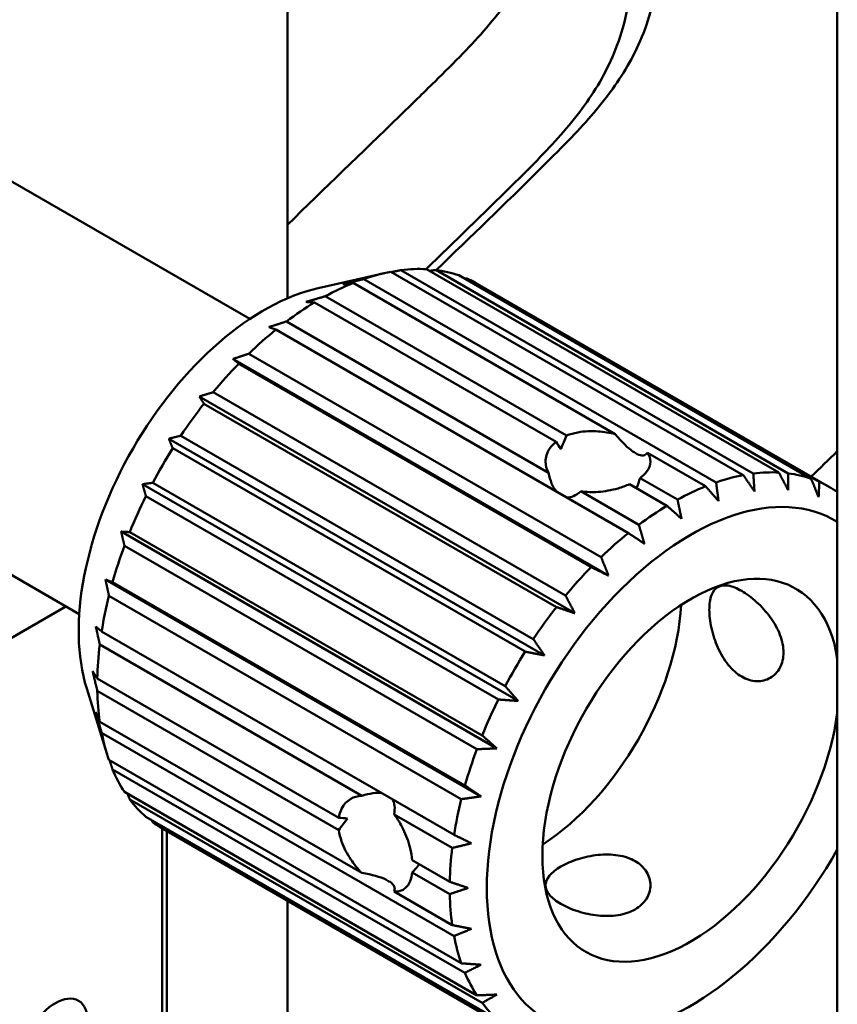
# Model space of a CAD drawing. Header units: millimetres. Extents: x 0 to 2239, y -60 to 841.
# Tile 106 of 151: x 1027 to 1043, y 212 to 231. Entities that reach past the tile are written whole.
import ezdxf

# ---------------------------------------------------------------- set-up
doc = ezdxf.new("R2010")
doc.units = ezdxf.units.MM
doc.layers.add('Sichtbar (ISO)', color=7, linetype='Continuous', lineweight=50)

msp = doc.modelspace()

# ---------------------------------------------------------------- linework, layer by layer
at = {"layer": 'Sichtbar (ISO)'}
for p, q in [((1042.929, 281.7713), (1042.929, 206.1873)), ((1032.4462, 225.7218), (1032.4462, 235.96)), ((1031.7294, 225.3277), (1025.5284, 228.9078)), ((1035.0978, 226.2775), (1041.8153, 222.3991)), ((1033.0305, 225.9154), (1034.2964, 226.2029)), ((1040.6187, 222.2112), (1033.9012, 226.0895)), ((1034.4203, 226.2286), (1041.1378, 222.3503)), ((1041.3283, 222.3802), (1034.6108, 226.2585)), ((1041.9909, 222.3835), (1035.2734, 226.2618)), ((1035.7136, 226.1601), (1042.4311, 222.2817)), ((1042.5864, 222.2209), (1035.8689, 226.0992)), ((1033.7016, 226.0149), (1038.6973, 223.1307)), ((1036.0649, 226), (1042.7824, 222.1216)), ((1033.1662, 225.7599), (1037.7697, 223.1021)), ((1037.567, 222.9851), (1032.9635, 225.6429)), ((1037.4239, 222.3955), (1032.4282, 225.2797)), ((1032.2285, 225.1238), (1038.946, 221.2455)), ((1038.427, 220.7852), (1031.7095, 224.6635)), ((1038.5686, 220.4323), (1031.4091, 224.5658)), ((1031.519, 224.4735), (1038.2365, 220.5951)), ((1037.9262, 219.7155), (1030.7668, 223.8491)), ((1037.7495, 220.0517), (1031.0319, 223.9301)), ((1030.8564, 223.7116), (1037.5739, 219.8333)), ((1028.4794, 219.6985), (1022.2784, 223.2786)), ((1037.1337, 219.2232), (1030.4162, 223.1016)), ((1037.3457, 218.911), (1030.1862, 223.0445)), ((1030.2609, 222.8615), (1036.9784, 218.9831)), ((1039.3125, 222.7755), (1040.4191, 222.1366)), ((1036.8445, 218.043), (1029.6851, 222.1765)), ((1036.5984, 218.325), (1029.8809, 222.2033)), ((1039.681, 221.7645), (1038.9666, 222.177)), ((1039.1693, 222.294), (1039.8837, 221.8816)), ((1039.1457, 221.4014), (1038.0391, 222.0403)), ((1029.7506, 221.9488), (1036.4681, 218.0704)), ((1036.438, 217.1379), (1029.2786, 221.2714)), ((1036.1599, 217.3842), (1029.4424, 221.2625)), ((1029.341, 221.0013), (1036.0585, 217.1229)), ((1036.1385, 216.2233), (1028.979, 220.3568)), ((1035.8314, 216.4294), (1029.1139, 220.3078)), ((1029.0446, 220.0478), (1035.7621, 216.1694)), ((1016.4479, 213.0471), (1028.2239, 219.846)), ((1035.623, 215.4898), (1028.9055, 219.3681)), ((1028.8703, 219.1173), (1033.866, 216.233)), ((1033.4269, 215.8142), (1028.8235, 218.4721)), ((1028.6209, 218.2778), (1029.0049, 217.0378)), ((1028.8235, 218.238), (1033.4269, 215.5802)), ((1033.866, 214.7626), (1028.8703, 217.6469)), ((1028.9055, 217.4367), (1035.623, 213.5583)), ((1035.7621, 213.0392), (1029.0446, 216.9176)), ((1029.1139, 216.7377), (1035.8314, 212.8593)), ((1036.0585, 212.4281), (1029.341, 216.3064)), ((1029.4424, 216.1622), (1036.1599, 212.2839)), ((1036.4681, 211.9535), (1029.7506, 215.8319)), ((1034.4812, 215.8778), (1035.5878, 215.2389)), ((1029.8809, 215.7278), (1036.5984, 211.8494)), ((1030.0597, 215.6107), (1030.0597, 208.6584)), ((1030.0649, 215.6077), (1036.7824, 211.7293)), ((1030.1481, 208.9136), (1030.1481, 215.5597)), ((1035.541, 214.5937), (1034.8266, 215.0062)), ((1034.8266, 214.7721), (1035.541, 214.3596)), ((1035.5878, 213.7685), (1034.4812, 214.4074)), ((1032.4462, 210.2404), (1032.4462, 214.2328))]:
    msp.add_line(p, q, dxfattribs=at)
for centre, major_axis, ratio, start_param, end_param in [((1033.0649, 220.8038), (3, 5.1962), 0.5773503, 0.2856963, 0.4124417), ((1033.0649, 220.8038), (-3, -5.1962), 0.5773503, 3.6018219, 3.7285673), ((1033.0649, 220.8038), (3, 5.1962), 0.5773503, 0.1111634, 0.2379088), ((1033.0649, 220.8038), (3, 5.1962), 0.5773503, 0, 0.0633759), ((1032.0042, 221.4162), (-2.5, -4.3301), 0.5773503, 3.6324753, 5.7923026), ((1033.0649, 220.8038), (-3, -5.1962), 0.5773503, 3.7763548, 3.9031003), ((1033.0649, 220.8038), (-3, -5.1962), 0.5773503, 3.9508877, 4.0776332), ((1033.0649, 220.8038), (-3, -5.1962), 0.5773503, 4.1254206, 4.2521661), ((1033.0649, 220.8038), (-3, -5.1962), 0.5773503, 4.2999536, 4.426699), ((1033.0649, 220.8038), (-3, -5.1962), 0.5773503, 4.4744865, 4.6012319), ((1038.3682, 222.4368), (-0.6508, -1.8484), 0.4107544, 4.4918018, 4.6356461), ((1038.3682, 224.6054), (-0.8987, 1.868), 0.2347796, 2.3601506, 2.7550141), ((1038.3682, 222.4368), (-0.9765, 1.0676), 0.2019041, 0.8588121, 1.0026564), ((1033.0649, 220.8038), (-3, -5.1962), 0.5773503, 4.6490194, 4.7757649), ((1038.3682, 221.3939), (-0.6807, -1.3953), 0.5249871, 3.049754, 3.1601484), ((1038.3682, 224.6054), (-0.8987, 1.868), 0.2347796, 2.8654085, 3.260272), ((1038.3682, 224.6054), (-0.6452, -2.6765), 0.2854432, 5.7490638, 6.050987), ((1039.7824, 216.9255), (3, 5.1962), 0.5773503, 0.4602292, 0.5869747), ((1039.7824, 216.9255), (3, 5.1962), 0.5773503, 0.2856963, 0.4124417), ((1039.7824, 216.9255), (3, 5.1962), 0.5773503, 0.1111634, 0.2379088), ((1038.3682, 222.4368), (-0.6508, -1.8484), 0.4107544, 1.5324727, 1.6378977), ((1039.7824, 216.9255), (3, 5.1962), 0.5773503, 6.2330318, 6.3465612), ((1040.1359, 216.7213), (-2.75, -4.7631), 0.5773503, 3.1258049, 7.8697694), ((1038.3682, 224.6054), (-0.6452, -2.6765), 0.2854432, 0.0640768, 0.366), ((1039.7824, 216.9255), (3, 5.1962), 0.5773503, 0.6347621, 0.7615076), ((1033.0649, 220.8038), (-3, -5.1962), 0.5773503, 4.8235523, 4.9502978), ((1039.7824, 216.9255), (3, 5.1962), 0.5773503, 0.809295, 0.9360405), ((1039.7824, 216.9255), (3, 5.1962), 0.5773503, 0.983828, 1.1105734), ((1033.0649, 220.8038), (-3, -5.1962), 0.5773503, 4.9980853, 5.1248307), ((1040.1359, 216.7213), (2, 3.4641), 0.5773503, 5.6560662, 11.6226934), ((1039.7824, 216.9255), (3, 5.1962), 0.5773503, 1.1583609, 1.2851064), ((1033.0649, 220.8038), (-3, -5.1962), 0.5773503, 5.1726182, 5.2993636), ((1039.7824, 216.9255), (3, 5.1962), 0.5773503, 1.3328938, 1.4596393), ((1037.1307, 218.4564), (-2, -3.4641), 0.5773503, 0.8500311, 2.2915615), ((1033.0649, 220.8038), (-3, -5.1962), 0.5773503, 5.3471511, 5.4738966), ((1039.7824, 216.9255), (3, 5.1962), 0.5773503, 1.5074268, 1.6341722), ((1033.0649, 220.8038), (-3, -5.1962), 0.5773503, 5.521684, 5.6484295), ((1039.7824, 216.9255), (3, 5.1962), 0.5773503, 1.6819597, 1.8087051), ((1033.0649, 220.8038), (-3, -5.1962), 0.5773503, 5.696217, 5.8229624), ((1039.7824, 216.9255), (3, 5.1962), 0.5773503, 1.8564926, 1.9832381), ((1033.0649, 220.8038), (-3, -5.1962), 0.5773503, 5.8707499, 5.9974953), ((1033.0649, 220.8038), (-3, -5.1962), 0.5773503, 6.0452828, 6.1720283), ((1032.4243, 214.3102), (-1.9953, -1.897), 0.285443, 3.3737939, 3.6757127), ((1032.4243, 214.3102), (-1.9953, -1.897), 0.285443, 2.7755912, 3.07751), ((1039.7824, 216.9255), (3, 5.1962), 0.5773503, 2.0310255, 2.157771), ((1034.3023, 215.3945), (-1.4128, 0.3119), 0.2019084, 5.2805267, 5.424371), ((1034.3023, 215.3945), (-1.2753, -1.4878), 0.4107543, 4.7891299, 4.9329742), ((1033.0649, 220.8038), (-3, -5.1962), 0.5773503, 6.2198157, 6.2831853), ((1039.7824, 216.9255), (3, 5.1962), 0.5773503, 2.2055585, 2.3323039), ((1034.3023, 215.3945), (-1.2753, -1.4878), 0.4107543, 1.503693, 1.6091172), ((1032.4243, 214.3102), (2.0671, 0.1557), 0.2347816, 0.3865757, 0.7814393), ((1035.2055, 215.916), (-0.868, -1.2872), 0.5249871, 6.2646269, 6.3750213), ((1032.4243, 214.3102), (2.0671, 0.1557), 0.2347816, 6.1645031, 6.5593667), ((1039.7824, 216.9255), (3, 5.1962), 0.5773503, 2.3800914, 2.5068368), ((1039.7824, 216.9255), (3, 5.1962), 0.5773503, 2.5546243, 2.6813698), ((1039.7824, 216.9255), (-3, -5.1962), 0.5773503, 5.8707499, 5.9974953), ((1039.7824, 216.9255), (-3, -5.1962), 0.5773503, 6.0452828, 6.1720283)]:
    msp.add_ellipse(centre, major_axis=major_axis, ratio=ratio, start_param=start_param, end_param=end_param, dxfattribs=at)
msp.add_ellipse((1028.0267, 211.5672), major_axis=(-0.4375, -0.7578), ratio=0.5773503, dxfattribs=at)
for points, knots in [([(1032.4462, 227.1219), (1033.1555, 227.8127), (1033.8679, 228.499), (1034.5774, 229.1895), (1034.8057, 229.4117), (1035.0336, 229.6343), (1035.2607, 229.8582), (1035.441, 230.0361), (1035.6208, 230.2147), (1035.7976, 230.3976), (1035.9484, 230.5535), (1036.0969, 230.7126), (1036.2402, 230.8786), (1036.3836, 231.0448), (1036.5217, 231.218), (1036.6498, 231.4038), (1036.758, 231.5607), (1036.859, 231.7267), (1036.9461, 231.9078), (1037.0235, 232.0687), (1037.09, 232.2416), (1037.1423, 232.4271), (1037.1961, 232.6174), (1037.2351, 232.8211), (1037.2645, 233.0317), (1037.2986, 233.2758), (1037.3199, 233.5291), (1037.3342, 233.787), (1037.3446, 233.9738), (1037.3513, 234.1631), (1037.3562, 234.3533), (1037.3704, 234.9054), (1037.3694, 235.4664), (1037.3694, 236.0269)], [0.4757925, 0.4757925, 0.4757925, 0.4757925, 0.6359245, 0.6359245, 0.6359245, 0.6874428, 0.6874428, 0.6874428, 0.72836518, 0.72836518, 0.72836518, 0.76325735, 0.76325735, 0.76325735, 0.79816303, 0.79816303, 0.79816303, 0.82764389, 0.82764389, 0.82764389, 0.85383785, 0.85383785, 0.85383785, 0.88072483, 0.88072483, 0.88072483, 0.91189687, 0.91189687, 0.91189687, 0.93448276, 0.93448276, 0.93448276, 1, 1, 1, 1]), ([(1035.2852, 226.2603), (1035.9412, 226.8953), (1036.7867, 227.7101), (1037.9236, 228.8404), (1038.6433, 229.6411), (1039.1867, 230.5638), (1039.5099, 231.6327), (1039.6229, 232.6289), (1039.669, 233.9404), (1039.6675, 234.7673), (1039.6675, 235.3124)], [0.38183034, 0.38183034, 0.38183034, 0.38183034, 0.56160148, 0.6131264, 0.69684052, 0.77076835, 0.80945275, 0.88252312, 0.92244823, 1, 1, 1, 1]), ([(1039.1372, 235.0062), (1039.1372, 234.4611), (1039.1387, 233.6342), (1039.0926, 232.3227), (1038.9795, 231.3265), (1038.6564, 230.2576), (1038.1129, 229.335), (1037.3933, 228.5343), (1036.3667, 227.5136), (1035.6341, 226.8047), (1035.0896, 226.2779)], [0, 0, 0, 0, 0.07755177, 0.11747688, 0.19054725, 0.22923165, 0.30315948, 0.3868736, 0.43839852, 0.58760225, 0.58760225, 0.58760225, 0.58760225]), ([(1037.7697, 223.1021), (1037.8355, 223.1286), (1037.9086, 223.15), (1038.109, 223.1874), (1038.2428, 223.1927), (1038.4757, 223.1768), (1038.5894, 223.1584), (1038.6973, 223.1307)], [0.9340407, 0.9340407, 0.9340407, 0.9340407, 0.98135491, 0.98135491, 1.05684282, 1.05684282, 1.12156837, 1.12156837, 1.12156837, 1.12156837]), ([(1037.4239, 222.3955), (1037.3866, 222.4639), (1037.3682, 222.5374), (1037.3682, 222.6878), (1037.3932, 222.7741), (1037.4761, 222.9003), (1037.5183, 222.9454), (1037.567, 222.9851)], [0.69016564, 0.69016564, 0.69016564, 0.69016564, 0.75489119, 0.75489119, 0.8303791, 0.8303791, 0.8776933, 0.8776933, 0.8776933, 0.8776933]), ([(1039.3125, 222.7755), (1039.3498, 222.7193), (1039.3682, 222.6615), (1039.3682, 222.543), (1039.3432, 222.4749), (1039.2602, 222.3696), (1039.2181, 222.3304), (1039.1693, 222.294)], [0.08625431, 0.08625431, 0.08625431, 0.08625431, 0.15097985, 0.15097985, 0.22646776, 0.22646776, 0.27378196, 0.27378196, 0.27378196, 0.27378196]), ([(1038.9666, 222.177), (1038.9008, 222.1472), (1038.8277, 222.1199), (1038.6273, 222.0616), (1038.4935, 222.038), (1038.2607, 222.0221), (1038.147, 222.0249), (1038.0391, 222.0403)], [0.33012937, 0.33012937, 0.33012937, 0.33012937, 0.37744358, 0.37744358, 0.45293149, 0.45293149, 0.51765703, 0.51765703, 0.51765703, 0.51765703]), ([(1041.1068, 220.1396), (1041.0176, 220.1911), (1040.9275, 220.228), (1040.7706, 220.255), (1040.7034, 220.2449), (1040.6007, 220.1856), (1040.5583, 220.1324), (1040.5028, 219.9827), (1040.4895, 219.8862), (1040.4895, 219.6802), (1040.5028, 219.5577), (1040.5583, 219.3052), (1040.6007, 219.1754), (1040.7034, 218.9457), (1040.7706, 218.8302), (1040.9275, 218.6364), (1041.0176, 218.5581), (1041.196, 218.4551), (1041.2957, 218.4238), (1041.4869, 218.4166), (1041.5783, 218.4406), (1041.7259, 218.5258), (1041.7921, 218.5928), (1041.8812, 218.7618), (1041.9037, 218.8637), (1041.9037, 219.0697), (1041.8812, 219.1869), (1041.7921, 219.42), (1041.7259, 219.5361), (1041.5783, 219.7398), (1041.4869, 219.8414), (1041.2957, 220.0154), (1041.196, 220.0881), (1041.1068, 220.1396)], [-1.2109497, -1.2109497, -1.2109497, -1.2109497, -1.13526, -1.13526, -1.0595704, -1.0595704, -0.9838913, -0.9838913, -0.9082123, -0.9082123, -0.8325332, -0.8325332, -0.7568541, -0.7568541, -0.6811645, -0.6811645, -0.6054748, -0.6054748, -0.5297852, -0.5297852, -0.4540955, -0.4540955, -0.3784165, -0.3784165, -0.3027374, -0.3027374, -0.2270584, -0.2270584, -0.1513793, -0.1513793, -0.0756896, -0.0756896, 0, 0, 0, 0]), ([(1033.4269, 215.8142), (1033.4369, 215.8763), (1033.4549, 215.9353), (1033.5227, 216.0702), (1033.585, 216.1351), (1033.7152, 216.2103), (1033.788, 216.2311), (1033.866, 216.233)], [0.93404071, 0.93404071, 0.93404071, 0.93404071, 0.98135491, 0.98135491, 1.05684282, 1.05684282, 1.12156837, 1.12156837, 1.12156837, 1.12156837]), ([(1034.4812, 215.8778), (1034.5485, 215.792), (1034.6077, 215.695), (1034.7104, 215.4853), (1034.7568, 215.3577), (1034.8065, 215.155), (1034.8194, 215.0781), (1034.8266, 215.0062)], [0.08625431, 0.08625431, 0.08625431, 0.08625431, 0.15097985, 0.15097985, 0.22646776, 0.22646776, 0.27378197, 0.27378197, 0.27378197, 0.27378197]), ([(1033.866, 214.7626), (1033.788, 214.8422), (1033.7152, 214.9314), (1033.585, 215.1251), (1033.5227, 215.2437), (1033.4549, 215.4359), (1033.4369, 215.5099), (1033.4269, 215.5802)], [0.69016564, 0.69016564, 0.69016564, 0.69016564, 0.75489119, 0.75489119, 0.8303791, 0.8303791, 0.8776933, 0.8776933, 0.8776933, 0.8776933]), ([(1037.6611, 214.1714), (1037.5719, 214.2229), (1037.4949, 214.2825), (1037.3931, 214.4049), (1037.3682, 214.4681), (1037.3682, 214.5867), (1037.3931, 214.6501), (1037.4949, 214.773), (1037.5719, 214.8327), (1037.7503, 214.9357), (1037.8631, 214.9855), (1038.1094, 215.0637), (1038.2431, 215.0918), (1038.4933, 215.1178), (1038.6269, 215.1173), (1038.8733, 215.0783), (1038.9861, 215.0394), (1039.0753, 214.9879), (1039.1645, 214.9364), (1039.2415, 214.8658), (1039.3433, 214.7037), (1039.3682, 214.6127), (1039.3682, 214.4422), (1039.3433, 214.3513), (1039.2415, 214.1897), (1039.1645, 214.1192), (1038.9861, 214.0162), (1038.8733, 213.9772), (1038.6269, 213.9377), (1038.4933, 213.9371), (1038.243, 213.963), (1038.1094, 213.9914), (1037.8631, 214.07), (1037.7503, 214.1199), (1037.6611, 214.1714)], [0.6054748, 0.6054748, 0.6054748, 0.6054748, 0.6811645, 0.6811645, 0.7568541, 0.7568541, 0.8325332, 0.8325332, 0.9082123, 0.9082123, 0.9838913, 0.9838913, 1.0595704, 1.0595704, 1.13526, 1.13526, 1.2109497, 1.2109497, 1.2109497, 1.2866393, 1.2866393, 1.362329, 1.362329, 1.438008, 1.438008, 1.5136871, 1.5136871, 1.5893662, 1.5893662, 1.6650452, 1.6650452, 1.7407349, 1.7407349, 1.8164245, 1.8164245, 1.8164245, 1.8164245]), ([(1034.8266, 214.7721), (1034.8195, 214.7117), (1034.8065, 214.6556), (1034.7568, 214.5311), (1034.7104, 214.4754), (1034.6077, 214.4162), (1034.5485, 214.4032), (1034.4812, 214.4074)], [0.33012937, 0.33012937, 0.33012937, 0.33012937, 0.37744358, 0.37744358, 0.45293149, 0.45293149, 0.51765703, 0.51765703, 0.51765703, 0.51765703])]:
    msp.add_open_spline(points, degree=3, knots=knots, dxfattribs=at)
for points, weights in [([(1033.9012, 226.0895), (1033.6984, 226.0382), (1033.5057, 225.9881)], [1.06179072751, 1.05851460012, 1.05462033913]), ([(1034.6108, 226.2585), (1034.5204, 226.2401), (1034.432, 226.2219)], [1.06179072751, 1.060415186, 1.05893067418]), ([(1035.2734, 226.2618), (1035.2138, 226.2532), (1035.1549, 226.2445)], [1.06179072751, 1.06092435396, 1.06001475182]), ([(1035.8689, 226.0992), (1035.8468, 226.0975), (1035.8249, 226.0958)], [1.06179072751, 1.06148074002, 1.06116521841]), ([(1033.5057, 225.9881), (1033.6007, 226.0017), (1033.7016, 226.0149)], [1.04628301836, 1.04931796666, 1.0517351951]), ([(1033.1662, 225.7599), (1032.9782, 225.7052), (1032.7997, 225.6518)], [1.04722962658, 1.04519380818, 1.04254089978]), ([(1032.7997, 225.6518), (1032.879, 225.6479), (1032.9635, 225.6429)], [1.0425408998, 1.04519380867, 1.04722962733]), ([(1032.4282, 225.2797), (1032.2565, 225.2256), (1032.0937, 225.1728)], [1.0517351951, 1.04931796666, 1.04628301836]), ([(1032.0937, 225.1728), (1032.1588, 225.1493), (1032.2285, 225.1238)], [1.05462033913, 1.05851460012, 1.06179072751]), ([(1031.7095, 224.6635), (1031.5552, 224.6141), (1031.4091, 224.5658)], [1.06179072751, 1.05851460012, 1.05462033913]), ([(1031.4091, 224.5658), (1031.462, 224.5211), (1031.519, 224.4735)], [1.05462033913, 1.05851460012, 1.06179072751]), ([(1031.0319, 223.9301), (1030.8956, 223.8892), (1030.7668, 223.8491)], [1.06179072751, 1.05851460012, 1.05462033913]), ([(1030.7668, 223.8491), (1030.8097, 223.7823), (1030.8564, 223.7116)], [1.05462033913, 1.05851460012, 1.06179072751]), ([(1030.4162, 223.1016), (1030.2979, 223.0729), (1030.1862, 223.0445)], [1.06179072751, 1.05851460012, 1.05462033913]), ([(1030.1862, 223.0445), (1030.2219, 222.9554), (1030.2609, 222.8615)], [1.05462033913, 1.05851460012, 1.06179072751]), ([(1041.1378, 222.3503), (1041.2466, 222.1905), (1041.3498, 222.038)], [1.05704636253, 1.05170629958, 1.04577024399]), ([(1041.3498, 222.038), (1041.3398, 222.2051), (1041.3283, 222.3802)], [1.04577024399, 1.05170629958, 1.05704636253]), ([(1041.8153, 222.3991), (1041.9062, 222.2271), (1041.9921, 222.063)], [1.05704636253, 1.05170629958, 1.04577024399]), ([(1041.9921, 222.063), (1041.9921, 222.2195), (1041.9909, 222.3835)], [1.04577024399, 1.05170629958, 1.05704636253]), ([(1029.8809, 222.2033), (1029.78, 222.1901), (1029.6851, 222.1765)], [1.06179072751, 1.05851460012, 1.05462033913]), ([(1029.6851, 222.1765), (1029.7162, 222.0655), (1029.7506, 221.9488)], [1.05462033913, 1.05851460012, 1.06179072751]), ([(1040.6652, 221.8546), (1040.643, 222.0287), (1040.6187, 222.2112)], [1.04577024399, 1.05170629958, 1.05704636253]), ([(1042.4311, 222.2817), (1042.504, 222.1011), (1042.5726, 221.9288)], [1.05704636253, 1.05170629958, 1.04577024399]), ([(1042.5726, 221.9288), (1042.58, 222.0714), (1042.5864, 222.2209)], [1.04577024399, 1.05170629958, 1.05704636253]), ([(1040.4191, 222.1366), (1040.5453, 221.9922), (1040.6652, 221.8546)], [1.02021547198, 1.01922126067, 1.01762181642]), ([(1039.9592, 221.5183), (1039.9228, 221.6957), (1039.8837, 221.8816)], [1.01237758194, 1.01319208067, 1.01340354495]), ([(1039.681, 221.7645), (1039.8236, 221.6384), (1039.9592, 221.5183)], [1.01340354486, 1.0131920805, 1.01237758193]), ([(1039.2531, 221.0393), (1039.2011, 221.2161), (1039.1457, 221.4014)], [1.01762181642, 1.01922126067, 1.02021547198]), ([(1029.2786, 221.2714), (1029.3082, 221.1397), (1029.341, 221.0013)], [1.05462033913, 1.05851460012, 1.06179072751]), ([(1029.4424, 221.2625), (1029.3578, 221.2676), (1029.2786, 221.2714)], [1.06179072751, 1.05851460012, 1.05462033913]), ([(1038.946, 221.2455), (1039.1034, 221.1398), (1039.2531, 221.0393)], [1.05704636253, 1.05170629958, 1.04577024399]), ([(1038.5686, 220.4323), (1038.4999, 220.6046), (1038.427, 220.7852)], [1.04577024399, 1.05170629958, 1.05704636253]), ([(1038.2365, 220.5951), (1038.4066, 220.5116), (1038.5686, 220.4323)], [1.05704636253, 1.05170629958, 1.04577024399]), ([(1028.979, 220.3568), (1029.0102, 220.2061), (1029.0446, 220.0478)], [1.05462033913, 1.05851460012, 1.06179072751]), ([(1029.1139, 220.3078), (1029.0442, 220.3333), (1028.979, 220.3568)], [1.06179072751, 1.05851460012, 1.05462033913]), ([(1037.9262, 219.7155), (1037.8403, 219.8797), (1037.7495, 220.0517)], [1.04577024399, 1.05170629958, 1.05704636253]), ([(1037.5739, 219.8333), (1037.7544, 219.7728), (1037.9262, 219.7155)], [1.05704636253, 1.05170629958, 1.04577024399]), ([(1028.7956, 219.4604), (1028.8313, 219.293), (1028.8703, 219.1173)], [1.04628366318, 1.0493186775, 1.05173597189]), ([(1028.9055, 219.3681), (1028.8485, 219.4157), (1028.7956, 219.4604)], [1.06179072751, 1.05851460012, 1.05462033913]), ([(1037.3457, 218.911), (1037.2425, 219.0634), (1037.1337, 219.2232)], [1.04577024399, 1.05170629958, 1.05704636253]), ([(1036.9784, 218.9831), (1037.1665, 218.9459), (1037.3457, 218.911)], [1.05704636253, 1.05170629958, 1.04577024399]), ([(1028.7339, 218.6095), (1028.7768, 218.4282), (1028.8235, 218.238)], [1.04254090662, 1.04519381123, 1.04722962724]), ([(1028.8235, 218.4721), (1028.7768, 218.5428), (1028.7339, 218.6095)], [1.04722962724, 1.04519381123, 1.04254090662]), ([(1036.8445, 218.043), (1036.7247, 218.1806), (1036.5984, 218.325)], [1.04577024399, 1.05170629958, 1.05704636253]), ([(1036.4681, 218.0704), (1036.6609, 218.056), (1036.8445, 218.043)], [1.05704636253, 1.05170629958, 1.04577024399]), ([(1028.7956, 217.8299), (1028.8485, 217.638), (1028.9055, 217.4367)], [1.05462033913, 1.05851460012, 1.06179072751]), ([(1028.8703, 217.6469), (1028.8313, 217.7408), (1028.7956, 217.8299)], [1.05173597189, 1.0493186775, 1.04628366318]), ([(1036.438, 217.1379), (1036.3025, 217.2581), (1036.1599, 217.3842)], [1.04577024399, 1.05170629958, 1.05704636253]), ([(1036.0585, 217.1229), (1036.2529, 217.1302), (1036.438, 217.1379)], [1.05704636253, 1.05170629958, 1.04577024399]), ([(1029.0563, 216.9109), (1029.0847, 216.8251), (1029.1139, 216.7377)], [1.05893071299, 1.06041520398, 1.06179072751]), ([(1036.1385, 216.2233), (1035.9888, 216.3238), (1035.8314, 216.4294)], [1.04577024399, 1.05170629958, 1.05704636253]), ([(1029.3981, 216.2734), (1029.4201, 216.2182), (1029.4424, 216.1622)], [1.06001479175, 1.06092437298, 1.06179072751]), ([(1035.7621, 216.1694), (1035.9549, 216.1966), (1036.1385, 216.2233)], [1.05704636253, 1.05170629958, 1.04577024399]), ([(1029.8619, 215.7676), (1029.8714, 215.7477), (1029.8809, 215.7278)], [1.06116526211, 1.06148076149, 1.06179072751]), ([(1035.9551, 215.3269), (1035.7932, 215.4062), (1035.623, 215.4898)], [1.04577024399, 1.05170629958, 1.05704636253]), ([(1035.5878, 215.2389), (1035.7759, 215.2835), (1035.9551, 215.3269)], [1.02021660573, 1.0192222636, 1.01762268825]), ([(1035.8933, 214.476), (1035.7215, 214.5332), (1035.541, 214.5937)], [1.01237758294, 1.01319208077, 1.01340354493]), ([(1035.541, 214.3596), (1035.7215, 214.4187), (1035.8933, 214.476)], [1.01340354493, 1.01319208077, 1.01237758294]), ([(1035.9551, 213.6964), (1035.7759, 213.7313), (1035.5878, 213.7685)], [1.01762268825, 1.0192222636, 1.02021660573]), ([(1035.623, 213.5583), (1035.7932, 213.6285), (1035.9551, 213.6964)], [1.05704636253, 1.05170629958, 1.04577024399]), ([(1036.1385, 213.0118), (1035.9549, 213.0249), (1035.7621, 213.0392)], [1.04577024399, 1.05170629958, 1.05704636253]), ([(1035.8314, 212.8593), (1035.9888, 212.9368), (1036.1385, 213.0118)], [1.05704636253, 1.05170629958, 1.04577024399]), ([(1036.438, 212.443), (1036.2529, 212.4354), (1036.0585, 212.4281)], [1.04577024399, 1.05170629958, 1.05704636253]), ([(1036.1599, 212.2839), (1036.3025, 212.3648), (1036.438, 212.443)], [1.05704636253, 1.05170629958, 1.04577024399])]:
    msp.add_rational_spline(points, weights, degree=2, dxfattribs=at)
msp.add_open_spline([(1042.4335, 222.3231), (1042.5987, 222.4832), (1042.7639, 222.6434), (1042.929, 222.8037)], degree=3, dxfattribs=at)

doc.saveas('drawing.dxf')
